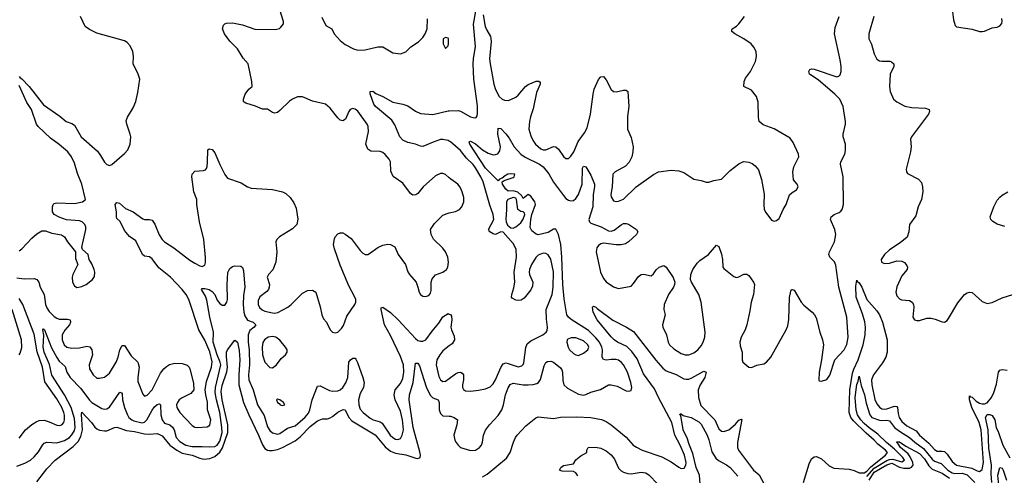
# Model space of a CAD drawing. Header units: inches. Extents: x 1682530 to 1839546, y 640742 to 791647.
# Tile 33 of 256: x 1696574 to 1704427, y 663948 to 667583. Entities that reach past the tile are written whole.
import ezdxf

# ---------------------------------------------------------------- set-up
doc = ezdxf.new("R2010")
doc.units = ezdxf.units.IN
doc.header["$MEASUREMENT"] = 0
doc.layers.add('B6696', color=7, linetype='Continuous')
doc.layers.add('B7606', color=7, linetype='Continuous')

msp = doc.modelspace()

# ---------------------------------------------------------------- linework, layer by layer
at = {"layer": 'B6696', "color": 5}
for points, elevation in [([(1700000, 666321.5), (1699970, 666349.4), (1699950, 666357), (1699930, 666356.2), (1699890, 666337.6), (1699793, 666250), (1699750, 666197.2), (1699734.6, 666185.4), (1699710, 666183.7), (1699690, 666196), (1699630, 666279.5), (1699551.5, 666331.5), (1699533.8, 666373.8), (1699531.5, 666450), (1699521.6, 666470), (1699490, 666507.6), (1699470, 666524.2), (1699450, 666532.8), (1699374.7, 666534.7), (1699349.8, 666549.8), (1699334.7, 666590), (1699354.7, 666690), (1699353.1, 666730), (1699343.9, 666750), (1699270, 666852.8), (1699250, 666869.7), (1699230, 666874), (1699210, 666866.6), (1699198.4, 666850), (1699173.4, 666790), (1699150, 666777), (1699130, 666782), (1699110, 666799.5), (1699050, 666877.6), (1699012, 666910), (1698910, 666934.2), (1698830, 666968.7), (1698790, 666968.2), (1698750.2, 666949.8), (1698727.1, 666932.9), (1698650, 666859.5), (1698630, 666843.7), (1698610, 666837), (1698590, 666842), (1698550, 666869.2), (1698510, 666869.6), (1698453.3, 666893.3), (1698376.2, 666916.2), (1698364.2, 666924.2), (1698359.3, 666930), (1698358, 666950), (1698372, 666990), (1698400.9, 667030), (1698429.3, 667050.7), (1698426, 667090), (1698397.2, 667230), (1698356.1, 667276.1), (1698311.2, 667351.2), (1698250, 667411.6), (1698207.8, 667470), (1698191.5, 667510), (1698200.5, 667539.5), (1698209.5, 667550.5), (1698224.1, 667555.9), (1698270, 667557.1), (1698350, 667541.6), (1698450, 667508.7), (1698614, 667506), (1698646.2, 667513.8), (1698657.5, 667522.5), (1698678, 667550), (1698679.1, 667570), (1698596.1, 667836.1)], 560), ([(1696569.3, 667130.7), (1696578.4, 667118.4), (1696590, 667112.4), (1696650.2, 667050), (1696764.6, 666904.6), (1696893.9, 666813.9), (1696944.9, 666770), (1696990, 666755.6), (1697010, 666743.1), (1697065.4, 666650), (1697193.3, 666533.3), (1697219.4, 666499.4), (1697250, 666446), (1697270, 666428.2), (1697290, 666420.5), (1697310, 666427.3), (1697410, 666514.8), (1697435.9, 666544.1), (1697455.1, 666590), (1697459.5, 666650), (1697456.2, 666670), (1697427.3, 666750), (1697423.6, 666776.4), (1697433.8, 666806.2), (1697480.2, 666879.8), (1697501.2, 666930), (1697516.6, 667003.4), (1697531.1, 667110), (1697519.7, 667150), (1697479.8, 667230), (1697482.8, 667290), (1697476.8, 667330), (1697454.6, 667374.6), (1697430, 667401.4), (1697410, 667414.8), (1697190, 667475.1), (1697130, 667504.5), (1697097.2, 667530), (1697059.6, 667610)], 580), ([(1698984.1, 667604.1), (1699016.5, 667536.5), (1699062.4, 667510), (1699082.3, 667470), (1699130, 667417), (1699170, 667384.2), (1699237.3, 667350), (1699270, 667340.9), (1699330, 667341.7), (1699430, 667365.5), (1699470, 667367.7), (1699550, 667318.8), (1699610, 667310.8), (1699652.5, 667327.5), (1699692.9, 667367.1), (1699753.6, 667406.4), (1699790, 667442), (1699808.9, 667471.1), (1699824, 667510), (1699826.6, 667590)], 560), ([(1696570, 665738.4), (1696590, 665756.4), (1696670, 665841.3), (1696710, 665874.4), (1696750, 665898), (1696778.8, 665898.8), (1696830, 665880.4), (1696908.2, 665868.2), (1696930, 665851), (1696956.3, 665810), (1697018.8, 665730), (1697018.8, 665678.8), (1697038, 665630), (1696997.3, 665550), (1696993.4, 665530), (1696996.3, 665490), (1697010, 665461), (1697030, 665447.7), (1697070, 665453.4), (1697104, 665470), (1697155.1, 665510), (1697170, 665534), (1697172.1, 665567.9), (1697167, 665590), (1697150, 665635.3), (1697128.7, 665670), (1697119, 665710), (1697074, 665750), (1697069.2, 665769.2), (1697102.4, 665910), (1697102.4, 665930), (1697093, 665950), (1697071.8, 665970), (1697050, 665977.7), (1696947.9, 665987.9), (1696887.7, 666007.7), (1696848, 666030), (1696835.3, 666050), (1696835.3, 666090), (1696842, 666110), (1696850, 666118), (1696870, 666122.8), (1697010, 666116.5), (1697074, 666130), (1697099.5, 666150), (1697070, 666272.3), (1697035.6, 666355.6), (1697010, 666439.7), (1696987.9, 666490), (1696958.3, 666530), (1696890, 666588.5), (1696818.4, 666638.4), (1696720.6, 666730), (1696708.1, 666750), (1696667.7, 666867.7), (1696630, 666923.6), (1696570, 667058)], 580), ([(1700000, 666613.3), (1699990, 666618.8), (1699950, 666628.4), (1699930, 666626.2), (1699872.6, 666607.4), (1699790, 666572.2), (1699770, 666573.5), (1699730, 666590.8), (1699670, 666604.4), (1699630, 666622), (1699605.3, 666650), (1699565.2, 666745.2), (1699543, 666783), (1699411.8, 666890), (1699399.6, 666910), (1699369.3, 666990.7), (1699369.5, 667010.5), (1699390, 667013.4), (1699415.6, 666995.6), (1699470, 666970.3), (1699550, 666924.4), (1699630.3, 666910.3), (1699670, 666896.4), (1699730, 666852.7), (1699770, 666834.4), (1699870, 666825.7), (1699990, 666857), (1700000, 666857.3)], 540), ([(1696550, 665524.4), (1696610, 665515.4), (1696690, 665519.7), (1696711.1, 665511.1), (1696725.5, 665490), (1696737.6, 665450), (1696769.3, 665390), (1696780.1, 665310), (1696790, 665285.5), (1696810, 665255.8), (1696850, 665214.2), (1696870, 665201.5), (1696890, 665194.2), (1696954.2, 665194.2), (1696975.5, 665190), (1696980.3, 665170), (1696970.2, 665150), (1696933.8, 665106.2), (1696914, 665070), (1696912.1, 665030), (1696929.3, 664990), (1696951, 664971), (1696990, 664962.3), (1697050, 664964.1), (1697110, 664979), (1697133.5, 664973.5), (1697149.3, 664949.3), (1697153.8, 664910), (1697127.9, 664830), (1697130, 664798), (1697159.5, 664750), (1697190, 664724.6), (1697210, 664722.3), (1697250, 664731.8), (1697290, 664764.6), (1697344.2, 664850), (1697359.2, 664890), (1697371.8, 664950), (1697390, 664984.9), (1697410, 664985.3), (1697461.9, 664901.9), (1697514.9, 664850), (1697520, 664840), (1697526.4, 664810), (1697515, 664730), (1697516.9, 664696.9), (1697555.6, 664595.6), (1697570, 664579.1), (1697590, 664586.7), (1697630, 664630.3), (1697697.2, 664762.8), (1697722.8, 664797.2), (1697744.6, 664815.4), (1697770, 664831.4), (1697810, 664842.4), (1697870, 664840.3), (1697910, 664827.7), (1697925.5, 664810), (1697933.7, 664790), (1697961.2, 664681.2), (1697962, 664630), (1697938.5, 664601.5), (1697870, 664567), (1697846.9, 664550), (1697831.3, 664530), (1697825.4, 664510), (1697827.2, 664490), (1697852.4, 664450), (1697950, 664344.6), (1697970, 664333.8), (1697991, 664331), (1698070, 664335), (1698091.5, 664348.5), (1698098.8, 664390), (1698073, 664470), (1698070.8, 664530.8), (1698057.5, 664590), (1698054, 664630), (1698064, 664696), (1698103.2, 664810), (1698110, 664852.7), (1698090, 664932.9), (1698050, 665026.9), (1698002.4, 665110), (1697922, 665350), (1697900.7, 665390), (1697870, 665431.9), (1697776.8, 665530), (1697682.8, 665602.8), (1697630, 665674.8), (1697610, 665690.8), (1697570, 665697.5), (1697554.5, 665710), (1697499, 665819), (1697450, 665852.7), (1697410, 665902), (1697374.5, 665974.5), (1697350, 665998), (1697345.2, 666010), (1697345.1, 666050), (1697335.3, 666110), (1697350, 666124.7), (1697370, 666118.8), (1697418.3, 666078.3), (1697479.1, 666050), (1697555.3, 665995.3), (1697570.3, 665990.3), (1697610, 665990.2), (1697630, 665983.6), (1697652.6, 665952.6), (1697685.7, 665865.7), (1697710, 665830.3), (1697730, 665811.4), (1697803.4, 665763.4), (1697930, 665666), (1697970, 665641.5), (1698010, 665620.3), (1698030, 665614.9), (1698050, 665624), (1698054.9, 665645.1), (1698055, 665685), (1698043.1, 665830), (1698006.9, 665970), (1697988, 666110), (1697987.3, 666150), (1697963.6, 666210), (1697947, 666330), (1697950, 666351.3), (1697970, 666374.8), (1698040.4, 666379.6), (1698054.6, 666385.4), (1698063.1, 666396.9), (1698069, 666411), (1698072.1, 666447.9), (1698074.6, 666545.4), (1698086, 666554), (1698110, 666546.8), (1698130, 666521), (1698169, 666429), (1698209.1, 666349.1), (1698230, 666319.1), (1698341.1, 666281.1), (1698392, 666250), (1698420.4, 666240.4), (1698590, 666228.8), (1698670, 666208.7), (1698695.5, 666195.5), (1698730, 666165.5), (1698761.1, 666121.1), (1698779.1, 666079.1), (1698792.8, 665992.8), (1698783.7, 665950), (1698750, 665915.1), (1698644.9, 665850), (1698624.9, 665830), (1698616.3, 665810), (1698625.3, 665730), (1698615.6, 665650), (1698591.8, 665588.2), (1698558.8, 665550), (1698547.3, 665530), (1698566, 665470), (1698564.9, 665450), (1698558.4, 665430), (1698545.5, 665414.5), (1698490, 665372.8), (1698476.4, 665343.6), (1698476.5, 665310), (1698487.2, 665287.2), (1698507.4, 665267.4), (1698530, 665257.6), (1698590, 665243.5), (1698610, 665242), (1698632.8, 665247.2), (1698712.3, 665290), (1698739.3, 665310), (1698830, 665402.8), (1698870, 665422.8), (1698910, 665426), (1698934.8, 665410), (1698970, 665292), (1698982.8, 665230), (1698998, 665198), (1699021, 665170), (1699051.3, 665110), (1699070, 665091.3), (1699090, 665084.7), (1699110, 665091.3), (1699140.1, 665119.9), (1699156.6, 665143.4), (1699183.1, 665216.9), (1699246.6, 665310), (1699255.1, 665330), (1699254.5, 665350), (1699247.3, 665370), (1699199, 665459), (1699130, 665623.7), (1699084.4, 665755.6), (1699077.6, 665790), (1699083.9, 665836.1), (1699089.6, 665850.4), (1699110, 665876), (1699130, 665884), (1699150, 665882), (1699170, 665873), (1699216.5, 665836.5), (1699290, 665741.3), (1699310, 665721.1), (1699330, 665708.9), (1699350, 665710.4), (1699363.3, 665716.7), (1699430, 665765.5), (1699470, 665785.5), (1699510, 665793), (1699530, 665790.6), (1699564.7, 665770), (1699593.4, 665710), (1699650.6, 665630), (1699670, 665571.3), (1699682, 665550), (1699734.8, 665490), (1699750.6, 665450.6), (1699758.8, 665410), (1699770, 665391.3), (1699790, 665378.8), (1699810, 665374), (1699830, 665380.7), (1699841.2, 665390), (1699850, 665401), (1699856.6, 665423.4), (1699856.2, 665490), (1699864.9, 665515.1), (1699891.2, 665548.8), (1699950, 665570.4), (1699976.9, 665590), (1699989.7, 665610), (1699995.1, 665650), (1699989.7, 665689.7), (1699971.1, 665731.1), (1699950, 665760.9), (1699873.4, 665833.4), (1699855.1, 665870), (1699849.3, 665910), (1699881.7, 665958.3), (1699950, 666023.8), (1699982.7, 666037.3), (1700000, 666041.3)], 560), ([(1696550, 664022), (1696615.8, 664044.2), (1696659.6, 664070), (1696690, 664097), (1696723.5, 664136.5), (1696755.8, 664190), (1696770, 664205.8), (1696790, 664213.2), (1696870, 664207.8), (1696930, 664224.9), (1696969.9, 664250), (1696990, 664270.1), (1697010, 664305.4), (1697015.1, 664330), (1697010, 664402.6), (1696985.2, 664490), (1696931.4, 664591.4), (1696830, 664748), (1696812.8, 664832.8), (1696769.1, 664930), (1696762.1, 664970), (1696766.7, 665066.7), (1696757.2, 665110), (1696763.6, 665116.4), (1696772.8, 665110), (1696826.7, 664966.7), (1696869.1, 664889.1), (1696890, 664859.3), (1696936, 664816), (1696950.1, 664770), (1696975.8, 664730), (1697060.9, 664640.9), (1697130, 664546.7), (1697150, 664529.3), (1697230, 664480.7), (1697250, 664476.2), (1697270, 664478.2), (1697290, 664493.2), (1697372.4, 664612.4), (1697386, 664606), (1697390, 664598), (1697394.7, 664550), (1697409.2, 664490), (1697430, 664434.9), (1697445.5, 664410), (1697469.2, 664390), (1697484, 664384), (1697550, 664368.4), (1697570, 664372.4), (1697588.7, 664391.3), (1697630, 664469.4), (1697650, 664495.7), (1697670, 664514.6), (1697690, 664519.6), (1697696.3, 664510), (1697700.1, 664430), (1697710.1, 664390), (1697730, 664364.7), (1697770.1, 664350.1), (1697793.4, 664333.4), (1697806.2, 664310), (1697821.9, 664250), (1697850, 664218.3), (1697897.8, 664190), (1697950, 664177.3), (1698030, 664178.9), (1698090, 664174.5), (1698130, 664178.9), (1698150, 664189.6), (1698170, 664219.7), (1698188.9, 664290), (1698187.2, 664330), (1698169.6, 664450.4), (1698142.9, 664550), (1698133.3, 664610), (1698136.4, 664650), (1698177, 664830), (1698173.5, 664850), (1698147.6, 664910), (1698118.1, 665010), (1698119.5, 665090), (1698090.9, 665209.1), (1698065.9, 665345.9), (1698056.6, 665376.6), (1698024.4, 665430), (1698030, 665438.4), (1698050, 665438.5), (1698084.9, 665430), (1698110, 665415.6), (1698130.8, 665390.8), (1698150, 665345.5), (1698170, 665318.8), (1698190, 665305.6), (1698210, 665305), (1698225.8, 665330), (1698230.4, 665350), (1698228.1, 665471.9), (1698234.5, 665565.5), (1698250, 665599.1), (1698270, 665614.9), (1698290, 665620.5), (1698336.5, 665616.5), (1698350, 665607.3), (1698359.7, 665579.7), (1698368.3, 665450), (1698357.7, 665382.3), (1698355.5, 665310), (1698362, 665250), (1698370, 665219.6), (1698390, 665187.1), (1698435.8, 665170), (1698457.2, 665150), (1698444.2, 665130), (1698410, 665103.4), (1698396.9, 665070), (1698396.3, 665010), (1698403.6, 664950), (1698408, 664830), (1698399.2, 664750), (1698402.7, 664710), (1698437.2, 664630), (1698471.8, 664511.8), (1698524.8, 664424.8), (1698550, 664336.5), (1698570, 664306), (1698590, 664288.5), (1698630, 664277.1), (1698650, 664282.9), (1698710, 664323.7), (1698770, 664342.7), (1698850, 664411.3), (1698876, 664444), (1698888.6, 664470), (1698906.2, 664550), (1698950, 664659), (1698970, 664661.6), (1699043.8, 664623.8), (1699070, 664618.6), (1699110, 664622.5), (1699130, 664631.5), (1699150, 664649.5), (1699174.7, 664685.3), (1699190.3, 664729.7), (1699199.8, 664850), (1699211.6, 664870), (1699230, 664883.1), (1699243.1, 664883.1), (1699250, 664882.4), (1699255.5, 664875.5), (1699268.7, 664848.7), (1699311.5, 664730), (1699320.5, 664690), (1699317.1, 664650), (1699290, 664601.1), (1699277.3, 664550), (1699277.6, 664510), (1699290, 664476.9), (1699314, 664450), (1699370, 664404.4), (1699392.2, 664392.2), (1699450, 664374), (1699464.2, 664364.2), (1699529.4, 664270), (1699550, 664250.2), (1699570, 664237.5), (1699590, 664233.4), (1699610, 664243.2), (1699625, 664270), (1699635, 664310), (1699627.8, 664392.2), (1699610, 664461.1), (1699567.2, 664550), (1699559.4, 664590), (1699568.7, 664630), (1699610, 664680.3), (1699630, 664721.6), (1699638.1, 664770), (1699635.3, 664830), (1699610, 664897.4), (1699530, 665062.6), (1699482.2, 665150), (1699456, 665270), (1699456.4, 665283.6), (1699469.2, 665290.8), (1699530, 665247.4), (1699593.4, 665190), (1699730, 665040.7), (1699750, 665025), (1699770, 665017.7), (1699790, 665017.7), (1699814, 665030), (1699862.3, 665097.7), (1699917.5, 665162.5), (1699950, 665213.1), (1699990, 665238), (1700000, 665234.5)], 540), ([(1696570, 664245.8), (1696621.4, 664310), (1696670, 664353.6), (1696704.2, 664375.8), (1696730, 664385), (1696770, 664387.2), (1696810, 664376.2), (1696870, 664349.3), (1696890, 664346.4), (1696910, 664351.5), (1696926.4, 664370), (1696932.5, 664390), (1696931.1, 664428.9), (1696925.7, 664450), (1696909.2, 664490), (1696870, 664559.3), (1696774.9, 664694.9), (1696757.1, 664810), (1696713.3, 664933.3), (1696690, 665075.1), (1696599.2, 665310), (1696570, 665359.6)], 560), ([(1696570, 664910.8), (1696578.3, 664921.7), (1696590.8, 664969.2), (1696587.6, 665030), (1696514, 665270)], 580), ([(1696710, 663897.7), (1696790, 663999), (1696856.8, 664070), (1697001.3, 664178.7), (1697040.9, 664219.1), (1697062.1, 664257.9), (1697075.4, 664310), (1697065.7, 664434.3), (1697070, 664452), (1697145.4, 664370), (1697172.7, 664332.7), (1697190, 664318.3), (1697210, 664309.5), (1697250, 664302.5), (1697270, 664303.8), (1697330, 664330.2), (1697350, 664333.8), (1697426, 664306), (1697490, 664298.3), (1697570, 664278.8), (1697610, 664275.9), (1697670, 664280.7), (1697690, 664275.3), (1697710, 664262.8), (1697772.3, 664190), (1697825.9, 664150), (1697870, 664125.1), (1697950, 664109.1), (1698010, 664084.5), (1698042.1, 664077.9), (1698090, 664081.9), (1698130, 664099.1), (1698170, 664133.8), (1698192.6, 664167.4), (1698234.7, 664290), (1698234.5, 664350), (1698188.8, 664551.2), (1698181.9, 664618.1), (1698190, 664664.4), (1698225, 664775), (1698231.3, 664810), (1698222.4, 664897.6), (1698223.5, 664930), (1698231.1, 664948.9), (1698290, 665026.8), (1698310, 665010.6), (1698324.2, 664944.2), (1698330.1, 664870.1), (1698321, 664750), (1698320.5, 664670), (1698359.9, 664530), (1698400.3, 664430), (1698477.7, 664270), (1698510, 664191.4), (1698530, 664161.8), (1698549.1, 664149.1), (1698565.8, 664145.8), (1698590, 664145.4), (1698630, 664154.3), (1698670, 664170.5), (1698770, 664223.1), (1698810, 664254.7), (1698890, 664337), (1698950, 664383.8), (1698990, 664400.2), (1699030, 664400.2), (1699050, 664406.4), (1699070, 664417.8), (1699110, 664452), (1699153.6, 664473.6), (1699170.1, 664470.1), (1699200.1, 664410), (1699222.8, 664382.8), (1699410, 664272.6), (1699490, 664175.4), (1699530, 664142.2), (1699570, 664125.9), (1699653.1, 664113.1), (1699734.1, 664085.9), (1699750, 664083.2), (1699766.6, 664090), (1699770.5, 664109.5), (1699765.2, 664134.8), (1699712.7, 664330), (1699679.5, 664550), (1699683.5, 664590), (1699710.8, 664690), (1699730, 664842.8), (1699750, 664842.8), (1699762.6, 664822.6), (1699815.5, 664655.5), (1699847.5, 664587.5), (1699870, 664566), (1699911.8, 664550), (1699919.1, 664530), (1699918.4, 664470), (1699930, 664442), (1699950, 664422), (1700000, 664419.7)], 520), ([(1700000, 664980.9), (1699950, 664941.4), (1699924, 664910), (1699901.9, 664870), (1699895, 664830), (1699917.8, 664737.8), (1699929.1, 664710), (1699950, 664697.8), (1699970, 664700.2), (1700000, 664722)], 540)]:
    msp.add_lwpolyline(points, dxfattribs=dict(at, elevation=elevation))
at = {"layer": 'B6696', "color": 5, "elevation": 560}
for points in [[(1699970, 667442), (1699952, 667430), (1699952, 667390), (1699970, 667354), (1699990, 667374), (1699994, 667394), (1699993.2, 667430), (1699990, 667435.3)], [(1698590, 665055.9), (1698556.3, 665050), (1698526.3, 665030), (1698513.2, 665006.8), (1698507.7, 664970), (1698511.3, 664910), (1698530, 664850.5), (1698568, 664808), (1698590, 664806.4), (1698622.9, 664830), (1698660.4, 664879.6), (1698694, 664910), (1698706, 664930), (1698706, 664950), (1698695.1, 664970), (1698650, 665027.8), (1698616.2, 665050)], [(1698630, 664556), (1698621, 664550), (1698630, 664528), (1698642.5, 664522.5), (1698652, 664510), (1698670, 664504.9), (1698688, 664510), (1698679, 664530), (1698648, 664550)]]:
    msp.add_lwpolyline(points, close=True, dxfattribs=at)
at = {"layer": 'B7606', "color": 5}
for points, elevation in [([(1700000, 666857.3), (1700070, 666859), (1700090, 666852.8), (1700170, 666807.9), (1700190, 666801.7), (1700210, 666800.4), (1700215.8, 666804.2), (1700223.5, 666816.5), (1700226.3, 666833.7), (1700225.1, 666894.9), (1700196.9, 667110), (1700191.3, 667230), (1700193, 667270), (1700208.2, 667370), (1700193.4, 667546.6), (1700212, 667650)], 540), ([(1704005.3, 667710), (1704020.9, 667580.9), (1704036, 667536), (1704046, 667526), (1704170, 667507), (1704230, 667490.3), (1704250, 667488.9), (1704270, 667491.8), (1704330, 667518), (1704370, 667524.9), (1704390, 667534), (1704405.8, 667554.2), (1704409.6, 667570), (1704407.3, 667592.7)], 540), ([(1700000, 664419.7), (1700010, 664419.3), (1700039.3, 664410), (1700064.6, 664390), (1700060.7, 664350), (1700035.4, 664270), (1700045, 664230), (1700055, 664210), (1700070, 664187.6), (1700090, 664171.4), (1700170, 664147), (1700210, 664148.6), (1700240.8, 664170), (1700256.3, 664190), (1700265.9, 664214.1), (1700273.7, 664270), (1700290, 664308.8), (1700320.3, 664350), (1700390, 664424.6), (1700419.3, 664470), (1700433.8, 664510), (1700447.9, 664590), (1700470, 664647.4), (1700486.9, 664673.1), (1700510, 664684.8), (1700590, 664671.3), (1700630, 664669.5), (1700670, 664671.6), (1700698.9, 664681.1), (1700710.8, 664689.2), (1700726.7, 664713.3), (1700758, 664822), (1700770, 664847.2), (1700783.5, 664856.5), (1700810, 664858.7), (1700832.2, 664852.2), (1700886.1, 664806.1), (1700898.5, 664790), (1700904.3, 664770), (1700904.8, 664704.8), (1700914, 664670), (1700943.2, 664643.2), (1701030, 664596.6), (1701070, 664588.2), (1701090, 664592.9), (1701130, 664610.8), (1701205.7, 664634.3), (1701270, 664669.4), (1701290, 664671), (1701338.6, 664658.6), (1701410, 664623.6), (1701430, 664619.6), (1701450, 664624.9), (1701457.1, 664650), (1701449.1, 664690), (1701420.8, 664770), (1701389.3, 664830), (1701370, 664851.7), (1701350, 664865.8), (1701330, 664872.8), (1701290, 664872.9), (1701250, 664866.9), (1701230, 664871.1), (1701218.6, 664890), (1701222.4, 664950), (1701217.8, 664970), (1701196.9, 665010), (1701170, 665045.3), (1701110, 665103.5), (1700971.4, 665191.4), (1700949.9, 665210), (1700937.8, 665230), (1700916.9, 665356.9), (1700904.5, 665470), (1700898, 665690), (1700889.9, 665789.9), (1700870.5, 665870), (1700851, 665911), (1700830, 665913.2), (1700790, 665886.8), (1700710, 665867.5), (1700693.4, 665873.4), (1700659, 665899.1), (1700646.1, 665926.1), (1700650.8, 665990), (1700658.9, 666030), (1700687, 666110), (1700683.5, 666130), (1700670.4, 666150), (1700650, 666175.5), (1700630, 666188.5), (1700590, 666156.4), (1700578.9, 666178.9), (1700547.6, 666207.6), (1700510, 666218.4), (1700470, 666214.8), (1700450.8, 666230), (1700423.6, 666270), (1700420.7, 666290), (1700438.6, 666301.4), (1700510, 666324.5), (1700517.7, 666330), (1700522, 666350), (1700494.5, 666354.5), (1700466.2, 666350), (1700433.6, 666330), (1700433.1, 666326.9), (1700422.2, 666317.8), (1700401.6, 666310), (1700390, 666298.4), (1700290, 666398.7), (1700163.8, 666590), (1700159.3, 666610), (1700170, 666613.8), (1700210, 666592.8), (1700265.7, 666545.7), (1700310, 666518.5), (1700350, 666505.8), (1700370, 666506.5), (1700386.9, 666513.1), (1700403.6, 666536.4), (1700408.4, 666570), (1700387.9, 666670), (1700390, 666718.8), (1700410, 666714), (1700450, 666673.2), (1700477.6, 666637.6), (1700517.1, 666570), (1700569.8, 666509.8), (1700606.1, 666486.1), (1700719.4, 666430), (1700748.5, 666408.5), (1700792.9, 666352.9), (1700830, 666288.1), (1700910, 666179.7), (1700930, 666158), (1700950, 666144.3), (1700970, 666139), (1700990, 666141.8), (1701010, 666156.9), (1701030, 666189.2), (1701058.9, 666270), (1701062.2, 666397.8), (1701070, 666414.6), (1701090, 666410.3), (1701130, 666342), (1701158.1, 666270), (1701158.8, 666250), (1701148.2, 666188.2), (1701144.3, 666090), (1701113.6, 665990), (1701118.8, 665970), (1701130, 665959.7), (1701210.9, 665930.9), (1701270, 665898.7), (1701290, 665895.3), (1701316.2, 665903.8), (1701370, 665947.8), (1701390, 665956.8), (1701410, 665957.3), (1701430.7, 665950.7), (1701493.4, 665910), (1701503, 665890), (1701492.7, 665870), (1701429.1, 665810.9), (1701405.5, 665794.5), (1701371.8, 665788.2), (1701332, 665788), (1701230, 665799.4), (1701210, 665795.6), (1701190, 665782.8), (1701177.8, 665762.2), (1701172.5, 665730), (1701207.3, 665570), (1701230, 665519.7), (1701250, 665491.8), (1701310, 665452), (1701350, 665438), (1701450, 665458.4), (1701470, 665478), (1701510, 665534.9), (1701530, 665550.3), (1701550, 665552.2), (1701610, 665540.5), (1701630, 665555.5), (1701651.4, 665588.6), (1701674.5, 665610), (1701710, 665622), (1701730, 665608.4), (1701785.4, 665525.4), (1701798.9, 665490), (1701796.8, 665470), (1701788.1, 665450), (1701747.5, 665390), (1701715, 665310), (1701712.5, 665272.5), (1701721.8, 665230), (1701700.1, 665150), (1701702.7, 665130), (1701731.5, 665070), (1701745.6, 665010), (1701756.8, 664990), (1701790, 664958), (1701850, 664919.5), (1701880.7, 664910), (1701910, 664908.6), (1701950, 664924.4), (1701981.7, 664950), (1702010, 664982.2), (1702025, 665010), (1702037.2, 665050), (1702041.1, 665090), (1702009.2, 665330), (1701990, 665391.2), (1701931.8, 665490), (1701924.7, 665510), (1701926, 665550), (1701941.4, 665590), (1701978.2, 665641.8), (1701998.3, 665661.7), (1702068.2, 665710), (1702130, 665784.9), (1702150, 665774), (1702170, 665714), (1702178.8, 665670), (1702182.6, 665610), (1702190, 665598), (1702270, 665533.4), (1702290, 665527.7), (1702310, 665532.7), (1702350, 665552.7), (1702373.3, 665553.3), (1702390, 665542), (1702426.7, 665490), (1702434.3, 665470), (1702427, 665390), (1702408.5, 665330), (1702398.2, 665261.8), (1702372.3, 665150), (1702359.7, 665110), (1702328.6, 665050), (1702318.5, 665010), (1702321.2, 664981.2), (1702336.5, 664930), (1702334.9, 664870), (1702340.7, 664850), (1702390, 664810.5), (1702410, 664808.8), (1702452.5, 664827.5), (1702510, 664836.9), (1702531.1, 664850), (1702564.7, 664890), (1702686.3, 665110), (1702699, 665141), (1702707.7, 665192.3), (1702714.1, 665365.8), (1702723.6, 665416.4), (1702729.6, 665430.4), (1702734, 665430), (1702750, 665426), (1702805.7, 665330), (1702826.8, 665306.8), (1702894.3, 665250), (1702912.6, 665230), (1702925.4, 665205.4), (1702954.7, 665090), (1702976.5, 665030), (1702983.6, 664990), (1702969.1, 664870.9), (1702950.4, 664770.4), (1702947.1, 664707.1), (1702950, 664702), (1702970, 664698.8), (1703010, 664714), (1703033.9, 664746.1), (1703076.2, 664870), (1703150, 664950.3), (1703170, 664992.4), (1703181.2, 665050), (1703170.4, 665210), (1703107.7, 665450), (1703083.8, 665623.8), (1703072.5, 665652.5), (1703035.1, 665690), (1703027.7, 665710), (1703032.7, 665730), (1703071.5, 665810), (1703082.9, 665870), (1703073.8, 665910), (1703041.7, 665990), (1703044.7, 666010), (1703069.4, 666030), (1703110, 666046.3), (1703123.3, 666056.7), (1703133.3, 666070), (1703143.5, 666110), (1703141.6, 666330), (1703119.3, 666430), (1703123.8, 666450), (1703154.6, 666510), (1703161, 666539), (1703159.4, 666590), (1703141.8, 666650), (1703140.4, 666670), (1703159.2, 666750), (1703159.8, 666770), (1703140.3, 666890), (1703114.6, 666950), (1703075.7, 666990), (1702943.1, 667103.1), (1702882.2, 667142.2), (1702873.6, 667150), (1702868.2, 667170), (1702874.5, 667185.5), (1702889.8, 667190.2), (1702910, 667187.4), (1703090, 667128.1), (1703107.4, 667132.6), (1703117.5, 667142.5), (1703126.8, 667170), (1703125.5, 667210), (1703116.6, 667263.3), (1703071.6, 667470), (1703078.3, 667521.7), (1703109.8, 667610)], 520), ([(1700270, 667622.8), (1700285.8, 667530), (1700298.7, 667498.7), (1700327.8, 667450), (1700332.3, 667432.3), (1700334.7, 667410), (1700321.9, 667270), (1700325.9, 667230), (1700355, 667070), (1700370, 667026.7), (1700397.8, 666970), (1700421.3, 666950), (1700441.4, 666941.4), (1700470, 666939.7), (1700490, 666945.8), (1700530, 666966.4), (1700550, 666982.4), (1700608.3, 667050), (1700630, 667066), (1700692.3, 667092.3), (1700713.7, 667093.7), (1700724, 667084), (1700725.5, 667070), (1700697, 667003), (1700668.3, 666871.7), (1700648, 666808), (1700639.3, 666770), (1700634.9, 666710), (1700650, 666656), (1700670, 666616.3), (1700688.7, 666590), (1700730, 666552.4), (1700750, 666544.2), (1700770, 666544.2), (1700830, 666570.5), (1700850, 666568.4), (1700870, 666550.7), (1700910, 666492.7), (1700930, 666476.3), (1700950, 666476.3), (1700970, 666494.9), (1700992.8, 666530), (1701028.2, 666611.8), (1701078.3, 666681.7), (1701098.5, 666721.5), (1701127, 666830), (1701146.6, 666990), (1701155.6, 667030), (1701190, 667106.8), (1701210, 667127.3), (1701230, 667130.8), (1701250, 667104), (1701290, 667026.8), (1701310, 667010.8), (1701330, 667007.7), (1701390, 667020.5), (1701410, 667020.7), (1701422.8, 667010), (1701431.7, 666890), (1701420.4, 666810), (1701420.7, 666710), (1701450, 666644.7), (1701466, 666570), (1701464.6, 666530), (1701456.5, 666490), (1701434.1, 666445.9), (1701405.2, 666414.8), (1701322, 666370), (1701304.4, 666350), (1701298.7, 666250), (1701288.7, 666190), (1701290.6, 666170), (1701310, 666138.8), (1701330, 666133.4), (1701350, 666135.5), (1701390, 666150.5), (1701490, 666250.7), (1701630, 666347), (1701670, 666368.7), (1701770, 666382), (1701830, 666378.4), (1701870, 666363.8), (1701950, 666310.6), (1702010, 666300.7), (1702050, 666287.7), (1702070, 666287.3), (1702110, 666300.7), (1702170, 666310.8), (1702240.1, 666379.9), (1702310, 666433), (1702347.9, 666452.1), (1702370.4, 666450.4), (1702390, 666447.7), (1702415.6, 666435.6), (1702438.7, 666418.7), (1702466.4, 666386.4), (1702490.9, 666309.1), (1702510.9, 666190.9), (1702507.7, 666110), (1702510.8, 666070), (1702524.5, 666044.5), (1702570, 665984.7), (1702590, 665976), (1702610, 665981), (1702630, 665998), (1702662, 666070), (1702687.3, 666110), (1702714.2, 666185.8), (1702735.1, 666204.9), (1702770, 666226), (1702782, 666250), (1702775.3, 666270), (1702746, 666306), (1702739.5, 666370), (1702747.3, 666410), (1702787.6, 666490), (1702786, 666510), (1702743.3, 666603.3), (1702717.7, 666637.7), (1702590, 666711.8), (1702503.9, 666743.9), (1702472.7, 666770), (1702466.3, 666806.3), (1702464, 666924), (1702451.3, 666971.3), (1702410, 667021.2), (1702348.7, 667050), (1702353.2, 667090), (1702362.5, 667117.5), (1702401.2, 667170), (1702442.7, 667250), (1702449.4, 667290), (1702446.6, 667330), (1702430, 667365.2), (1702407, 667390), (1702350, 667431.5), (1702277.2, 667470), (1702254, 667490), (1702254.6, 667505.4), (1702255.3, 667510), (1702289.5, 667530.5), (1702310, 667551), (1702355.3, 667610)], 540), ([(1703385.2, 667610), (1703345.2, 667470), (1703346, 667430), (1703367.4, 667387.4), (1703388.4, 667310), (1703410, 667269), (1703430, 667255.5), (1703450, 667252.1), (1703513.4, 667253.4), (1703527.7, 667247.8), (1703544.4, 667230), (1703545.3, 667210), (1703517.6, 667150), (1703510.3, 667050), (1703517.4, 667010), (1703544.2, 666950), (1703570, 666926.7), (1703633.3, 666893.3), (1703690, 666883.1), (1703798, 666878), (1703827.5, 666867.5), (1703830.6, 666850), (1703821.6, 666830), (1703685.3, 666650), (1703678.7, 666630), (1703682.8, 666570), (1703679.1, 666530), (1703643.1, 666390), (1703646, 666370), (1703655.8, 666355.8), (1703742, 666310), (1703765.1, 666285.1), (1703774.9, 666250), (1703776.5, 666210), (1703767.4, 666150), (1703740.8, 666090), (1703722.3, 666017.7), (1703671.8, 665950), (1703665.5, 665890), (1703651.1, 665848.9), (1703596.7, 665803.3), (1703510, 665747.8), (1703470, 665709.5), (1703444.4, 665670), (1703448, 665650), (1703470, 665639.5), (1703510, 665641.7), (1703570, 665660.3), (1703610, 665658), (1703630, 665646.7), (1703650, 665622.8), (1703655.3, 665610), (1703652.2, 665590), (1703610, 665540.5), (1703570, 665452.7), (1703562.4, 665410), (1703570, 665380.5), (1703590, 665356.5), (1703607.7, 665347.7), (1703670, 665341.8), (1703693.1, 665330), (1703703.6, 665310), (1703705.2, 665290), (1703698.4, 665210), (1703710, 665188.4), (1703730, 665182.6), (1703750, 665183.6), (1703810, 665201.8), (1703842.6, 665202.6), (1703875.2, 665195.2), (1703930, 665172.7), (1703950, 665170.6), (1703970, 665184), (1703980.7, 665199.3), (1704055.7, 665324.3), (1704109.8, 665390.2), (1704130, 665405.5), (1704150, 665410.6), (1704170, 665407.3), (1704250, 665334.8), (1704290, 665318.8), (1704330, 665327.7), (1704410, 665364), (1704537.1, 665402.9)], 520), ([(1700000, 664722), (1700050, 664758.5), (1700070, 664768.9), (1700090, 664772), (1700103.6, 664763.6), (1700112.9, 664750), (1700114, 664710), (1700104.7, 664670), (1700106.5, 664650), (1700114.1, 664634.1), (1700130, 664622.6), (1700170, 664619.6), (1700232.8, 664627.2), (1700290, 664637.8), (1700325.8, 664654.2), (1700350, 664676.9), (1700370, 664708.8), (1700411.6, 664808.3), (1700430, 664838.9), (1700450, 664845), (1700470, 664841.6), (1700550, 664814.4), (1700578.2, 664821.8), (1700588.7, 664831.3), (1700593.8, 664846.2), (1700610.7, 664969.3), (1700621.8, 664998.2), (1700650, 665022.3), (1700745.2, 665070), (1700773.2, 665090), (1700779.6, 665100.4), (1700784.2, 665130), (1700774.6, 665194.6), (1700773.3, 665270), (1700821, 665390), (1700828.9, 665450), (1700831.3, 665571.3), (1700810, 665672.7), (1700788.2, 665708.2), (1700770, 665718.4), (1700750, 665721.6), (1700710, 665703.5), (1700690, 665685.4), (1700656, 665630), (1700639.8, 665590), (1700636.5, 665570), (1700639.2, 665550), (1700666.5, 665490), (1700663.6, 665456.4), (1700651.4, 665428.6), (1700598.6, 665361.4), (1700574.1, 665345.9), (1700550, 665343), (1700530, 665346.3), (1700501.7, 665361.7), (1700496.2, 665370), (1700498, 665390), (1700515.3, 665444.7), (1700522.2, 665490), (1700518.3, 665570), (1700536.6, 665690), (1700532.5, 665752.5), (1700510, 665798.7), (1700430, 665887.8), (1700410, 665889.7), (1700370, 665870.9), (1700350, 665874.2), (1700323.5, 665890), (1700318.8, 665898.8), (1700313.7, 665910), (1700355.3, 665990), (1700350.6, 666029.4), (1700323.9, 666103.9), (1700269.9, 666290), (1700252.9, 666330), (1700210, 666402.2), (1700190, 666428.4), (1700138.7, 666478.7), (1700090, 666539.9), (1700010, 666607.8), (1700000, 666613.3)], 540), ([(1700000, 666041.3), (1700050, 666053), (1700081.2, 666070), (1700100.9, 666090), (1700117, 666130), (1700116.2, 666163.8), (1700103.6, 666210), (1700087, 666247), (1700069.4, 666270), (1700012.3, 666310), (1700000, 666321.5)], 560), ([(1704430, 665933.7), (1704370, 665953), (1704333.9, 665973.9), (1704319.5, 665990), (1704314, 666010), (1704342.6, 666090), (1704370, 666143), (1704390, 666168.2), (1704410, 666184.4), (1704455.3, 666210)], 520), ([(1702825.7, 663890), (1702870, 664038.7), (1702890, 664078.7), (1702910, 664095.3), (1702930, 664098), (1702970, 664079.3), (1703030, 664024.5), (1703066.2, 664006.2), (1703190, 663996.6), (1703230, 663986.5), (1703270, 663969.2), (1703310, 663967.9), (1703330, 663980.5), (1703363, 664017), (1703479.1, 664110), (1703494.2, 664130), (1703479.4, 664150), (1703418, 664198), (1703389.9, 664230), (1703324.4, 664284.5), (1703223.5, 664383.5), (1703201.9, 664410), (1703189, 664449), (1703193.6, 664630), (1703216.3, 664763.7), (1703225.5, 664794.5), (1703260.3, 664870), (1703302.3, 664990), (1703316.9, 665070), (1703318.4, 665130), (1703313.4, 665173.4), (1703296.5, 665236.5), (1703246.4, 665370), (1703242.5, 665457.5), (1703250, 665505.5), (1703255.3, 665495.3), (1703270, 665484), (1703290.7, 665450), (1703331, 665350), (1703410, 665259.3), (1703430, 665229.3), (1703455.8, 665170), (1703493.2, 665030), (1703491.9, 664930), (1703481.3, 664890), (1703454.2, 664845.8), (1703383.2, 664750), (1703368.6, 664710), (1703370.9, 664670), (1703394.3, 664554.3), (1703410, 664517.5), (1703430, 664491.8), (1703450, 664479.8), (1703470, 664476.4), (1703490, 664479.4), (1703550, 664501.2), (1703570, 664496.6), (1703575.5, 664490), (1703580.3, 664440.3), (1703588.1, 664410), (1703610, 664378.7), (1703650, 664343.3), (1703724.3, 664304.3), (1703750, 664267.8), (1703824.8, 664204.8), (1703870, 664155), (1703890, 664141.7), (1703930, 664142.3), (1703950, 664137.6), (1703970, 664118), (1704010, 664057.7), (1704045.4, 664030), (1704166.5, 664006.5), (1704210, 663983.2), (1704230, 663978.6), (1704250, 663995.3), (1704261.7, 664050), (1704242.9, 664310), (1704226, 664370), (1704166.9, 664490), (1704149.3, 664550.7), (1704150, 664583), (1704155.6, 664575.6), (1704170, 664571.9), (1704201.1, 664541.1), (1704230, 664524.5), (1704250, 664518.7), (1704270, 664519.9), (1704290, 664527.9), (1704323.8, 664570), (1704344.4, 664610), (1704364, 664676), (1704381.2, 664770), (1704390, 664787.6), (1704410, 664791.8), (1704450, 664786.5)], 480), ([(1700265, 663935), (1700302.3, 663957.7), (1700455.4, 664084.6), (1700486, 664130), (1700512.1, 664212.1), (1700528.2, 664250), (1700542, 664270), (1700610, 664344.1), (1700690, 664407.9), (1700710, 664414), (1700830, 664401.1), (1700888.2, 664411.8), (1701015, 664415), (1701130, 664409.5), (1701213.8, 664393.8), (1701250, 664377.7), (1701290.6, 664350.6), (1701410, 664253.8), (1701466, 664190), (1701492.1, 664172.1), (1701539.3, 664150), (1701696, 664096), (1701770, 664055.2), (1701830, 664012.8), (1701850, 664004), (1701874.4, 664005.6), (1701887.4, 664030), (1701888.9, 664050), (1701877.2, 664110), (1701841.3, 664190), (1701798.4, 664270), (1701774.6, 664370), (1701668.1, 664570), (1701637.7, 664637.7), (1701550, 664759), (1701497.3, 664877.3), (1701456.6, 664936.6), (1701414.9, 664974.9), (1701342.1, 665010), (1701314.6, 665030), (1701290, 665053.1), (1701180.2, 665190), (1701146.6, 665250), (1701141.2, 665290), (1701150, 665298.8), (1701170, 665290.5), (1701178.3, 665278.3), (1701304.9, 665184.9), (1701414.3, 665130), (1701470, 665096.5), (1701646.6, 664866.6), (1701703.2, 664803.2), (1701730, 664783.2), (1701810, 664751.7), (1701870, 664719.1), (1701890, 664714.4), (1701910, 664716.3), (1701934.4, 664725.6), (1702030, 664778.9), (1702050, 664770.8), (1702039.1, 664730), (1702000.3, 664670), (1701985.7, 664630), (1701987.2, 664570), (1702006.6, 664506.6), (1702117.8, 664390), (1702150, 664318), (1702170, 664300.2), (1702190, 664297.8), (1702230, 664310.2), (1702282.6, 664357.4), (1702310, 664388.4), (1702330, 664395.5), (1702332.6, 664392.6), (1702297.7, 664210), (1702298.8, 664170), (1702306.6, 664150), (1702426.7, 663990), (1702471.1, 663951.1), (1702510, 663882.6)], 480), ([(1700000, 665234.5), (1700010, 665231), (1700016.9, 665216.9), (1700020.3, 665190), (1700013.6, 665130), (1700016.9, 665110), (1700039.2, 665059.2), (1700040.8, 665030), (1700021.8, 664998.2), (1700000, 664980.9)], 540), ([(1703330, 663937.7), (1703390, 664004.5), (1703490, 664067.6), (1703510, 664075.3), (1703537.9, 664077.9), (1703610, 664055.8), (1703630, 664069.3), (1703618.2, 664090), (1703550, 664156.5), (1703485.8, 664210), (1703417.2, 664277.2), (1703350, 664326.1), (1703310, 664362.9), (1703283.7, 664390), (1703256.3, 664430), (1703246.3, 664470), (1703238, 664570), (1703250, 664673), (1703261.8, 664698.2), (1703270, 664738.8), (1703284.8, 664664.8), (1703311.1, 664590), (1703323.7, 664523.7), (1703354.2, 664430), (1703369.4, 664409.4), (1703430, 664388.2), (1703450, 664384.7), (1703490, 664388.6), (1703510, 664383.9), (1703550.1, 664330), (1703590, 664300.3), (1703671, 664251), (1703713.1, 664213.2), (1703781.8, 664161.8), (1703850, 664078.2), (1703870, 664060.9), (1703922.3, 664042.3), (1703976.3, 663990), (1704010, 663967.1), (1704030, 663963.3), (1704090, 663965.6), (1704130, 663952.4), (1704191.9, 663891.9)], 460), ([(1702000.4, 663880.4), (1701994.4, 663950), (1701970, 664011.9), (1701941.9, 664121.9), (1701910, 664202), (1701899.8, 664239.8), (1701865, 664310), (1701846, 664426), (1701838, 664430), (1701842, 664438), (1701850, 664438), (1701866, 664426), (1701930, 664410.5), (1701990, 664375.6), (1702010, 664356.5), (1702055.9, 664270), (1702070, 664232.7), (1702095.3, 664135.3), (1702125.9, 664085.9), (1702146.9, 664066.9), (1702210, 664032.8), (1702240.8, 664010), (1702301.3, 663941.3)], 460), ([(1704326.5, 663890), (1704321.4, 663961.4), (1704323.2, 664030), (1704304.4, 664164.5), (1704297.7, 664310), (1704277.1, 664410), (1704290, 664432.3), (1704310, 664434.7), (1704330, 664426.3), (1704351.4, 664391.4), (1704360.8, 664330), (1704380.4, 664290), (1704415.8, 664190), (1704470, 664087.2)], 460), ([(1703347.7, 663910), (1703390, 663972.3), (1703490, 664032.2), (1703530, 664044), (1703590, 664013.9), (1703624.8, 664004.8), (1703670, 664005.2), (1703687.5, 664012.5), (1703699.3, 664030), (1703697.2, 664050), (1703676.7, 664096.7), (1703659.1, 664119.1), (1703599.3, 664170), (1703580.1, 664200.1), (1703568.3, 664210), (1703570, 664216.3), (1703590, 664215.1), (1703641.7, 664181.7), (1703750, 664123.2), (1703790, 664079.9), (1703825.1, 664025.1), (1703850, 663998.2), (1703930, 663965.5), (1703990, 663926)], 440), ([(1701024.8, 663944.8), (1701009.5, 663969.5), (1700990, 663978), (1700901, 663981), (1700879, 663990), (1700889.6, 664010.4), (1700910, 664025.5), (1700990, 664041), (1701009.3, 664070.7), (1701050, 664104.7), (1701098, 664130), (1701098, 664150), (1701108, 664170), (1701166.8, 664173.2), (1701210, 664164.9), (1701250, 664143.8), (1701290, 664113), (1701316.7, 664076.7), (1701350, 664006.4), (1701370, 663985.3), (1701390, 663973.4), (1701422.8, 663962.8), (1701450, 663960.2), (1701530, 663973.1), (1701568.7, 663968.7), (1701593.4, 663950), (1701660.5, 663880.5)], 460), ([(1704382.9, 663870), (1704373.8, 663950), (1704390, 664011.3), (1704410, 664004.6), (1704418.5, 663990), (1704443.9, 663910)], 440)]:
    msp.add_lwpolyline(points, dxfattribs=dict(at, elevation=elevation))
at = {"layer": 'B7606', "color": 5, "elevation": 540}
for points in [[(1700510, 666165.1), (1700468.4, 666150), (1700455.5, 666130), (1700457.1, 666070), (1700451.5, 665991.5), (1700453.2, 665970), (1700464.3, 665944.3), (1700490, 665922), (1700510, 665920.9), (1700530, 665930.2), (1700570, 665963.2), (1700590, 665991.7), (1700603.5, 666030), (1700601, 666041), (1700590, 666049.7), (1700570, 666052.2), (1700547.9, 666067.9), (1700536.9, 666150), (1700530, 666160.1)], [(1700973.5, 665046.5), (1700945.8, 665034.2), (1700941, 665030), (1700938, 665010), (1700947.6, 664970), (1700959.5, 664950), (1700990, 664919.5), (1701010, 664908.9), (1701030, 664905.3), (1701070, 664921.7), (1701105.7, 664950), (1701113.5, 664970), (1701106.4, 664990), (1701070, 665022.2), (1701010, 665046)]]:
    msp.add_lwpolyline(points, close=True, dxfattribs=at)

doc.saveas('drawing.dxf')
